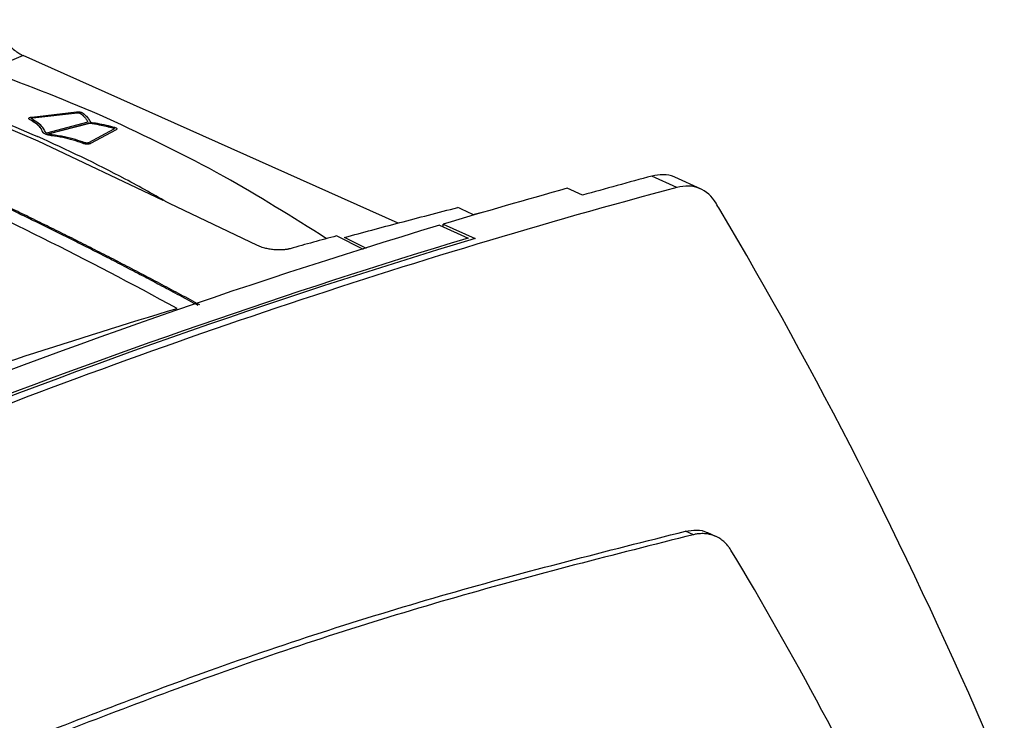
# Model space of a CAD drawing. Extents: x 51 to 741, y 25 to 594.
# Tile 66 of 77: x 679 to 722, y 160 to 190. Entities that reach past the tile are written whole.
import ezdxf

# ---------------------------------------------------------------- set-up
doc = ezdxf.new("R2010")
doc.units = 0
doc.layers.get('0').update_dxf_attribs({"linetype": 'CONTINUOUS'})

msp = doc.modelspace()

# ---------------------------------------------------------------- linework, layer by layer
at = {"color": 8, "linetype": 'Continuous'}
msp.add_line((679.471, 188.204), (677.892, 187.542), dxfattribs=at)
at = {"color": 7, "linetype": 'Continuous'}
for p, q in [((695.586, 180.992), (679.471, 188.204)), ((680.117, 184.526), (674.757, 186.771)), ((679.712, 185.501), (679.712, 185.496)), ((679.747, 185.455), (679.747, 185.459)), ((679.836, 185.562), (681.759, 185.78)), ((679.868, 185.517), (679.868, 185.522)), ((679.885, 185.525), (681.809, 185.742)), ((679.885, 185.52), (681.809, 185.738)), ((679.885, 185.52), (679.885, 185.525)), ((681.809, 185.738), (681.809, 185.742)), ((681.931, 185.718), (681.931, 185.722)), ((682.254, 185.34), (680.476, 184.869)), ((680.552, 184.835), (682.33, 185.306)), ((680.552, 184.831), (682.33, 185.302)), ((683.369, 185.044), (682.274, 184.455)), ((682.33, 185.302), (682.33, 185.306)), ((683.466, 185.016), (682.372, 184.427)), ((683.466, 185.012), (682.372, 184.423)), ((683.342, 185.086), (683.342, 185.091)), ((683.466, 185.012), (683.466, 185.016)), ((683.496, 185.049), (683.496, 185.054)), ((680.303, 184.929), (680.303, 184.934)), ((680.429, 184.825), (680.429, 184.829)), ((680.69, 184.756), (680.689, 184.76)), ((685.486, 181.969), (680.117, 184.526)), ((682.054, 184.422), (682.054, 184.427)), ((682.348, 184.412), (682.348, 184.417)), ((682.372, 184.423), (682.372, 184.427)), ((707.574, 182.53), (706.502, 183.019)), ((708.616, 182.462), (707.484, 182.977)), ((703.524, 182.199), (702.862, 182.495)), ((689.544, 180.036), (685.762, 181.838)), ((698.8, 181.372), (699.199, 181.473)), ((697.369, 180.904), (698.597, 180.355)), ((697.531, 180.953), (698.91, 180.336)), ((697.533, 180.831), (697.531, 180.953)), ((694.1, 179.865), (692.948, 180.448)), ((694.234, 179.908), (693.291, 180.385)), ((708.283, 167.594), (707.944, 167.746)), ((709.255, 167.519), (708.902, 167.677))]:
    msp.add_line(p, q, dxfattribs=at)
msp.add_arc((789.084, -118.016), 311.79, 106.87102, 115.78509, dxfattribs=at)
for points, knots in [([(678.146, 189.748), (678.155, 189.723), (678.174, 189.673), (678.207, 189.596), (678.242, 189.519), (678.28, 189.442), (678.322, 189.364), (678.398, 189.231), (678.521, 189.043), (678.701, 188.814), (678.894, 188.609), (679.06, 188.464), (679.191, 188.365), (679.286, 188.302), (679.379, 188.247), (679.44, 188.218), (679.471, 188.204)], [0, 0, 0, 0, 0.041743, 0.083165, 0.124404, 0.165598, 0.206888, 0.248411, 0.379422, 0.509611, 0.635862, 0.761502, 0.821517, 0.880931, 0.940254, 1, 1, 1, 1]), ([(683.071, 185.518), (681.405, 186.219), (678.063, 187.627), (674.766, 188.487), (673.112, 188.919)], [0, 0, 0, 0, 0.498391, 1, 1, 1, 1]), ([(674.395, 186.922), (675.05, 186.707), (676.938, 186.085), (678.839, 185.265), (680.08, 184.729)], [0, 0, 0, 0, 0.347147, 1, 1, 1, 1]), ([(679.747, 185.459), (679.736, 185.467), (679.714, 185.482), (679.708, 185.507), (679.725, 185.529), (679.759, 185.546), (679.789, 185.553), (679.801, 185.556)], [0, 0, 0, 0, 0.209284, 0.417528, 0.643728, 0.854798, 1, 1, 1, 1]), ([(679.747, 185.455), (679.736, 185.462), (679.715, 185.476), (679.714, 185.49), (679.713, 185.496)], [0, 0, 0, 0, 0.557196, 1, 1, 1, 1]), ([(680.303, 184.934), (680.285, 184.979), (680.241, 185.093), (680.054, 185.273), (679.85, 185.397), (679.747, 185.459)], [0, 0, 0, 0, 0.247483, 0.617887, 1, 1, 1, 1]), ([(680.303, 184.929), (680.285, 184.975), (680.241, 185.089), (680.054, 185.269), (679.85, 185.392), (679.747, 185.455)], [0, 0, 0, 0, 0.247483, 0.617887, 1, 1, 1, 1]), ([(679.801, 185.556), (679.804, 185.557), (679.809, 185.558), (679.821, 185.56), (679.83, 185.561), (679.836, 185.562)], [0, 0, 0, 0, 0.250157, 0.500324, 1, 1, 1, 1]), ([(679.839, 185.477), (679.834, 185.48), (679.825, 185.487), (679.822, 185.497), (679.829, 185.507), (679.844, 185.516), (679.86, 185.52), (679.868, 185.522)], [0, 0, 0, 0, 0.191366, 0.382309, 0.58333, 0.808133, 1, 1, 1, 1]), ([(679.825, 185.494), (679.826, 185.497), (679.829, 185.503), (679.845, 185.512), (679.86, 185.515), (679.868, 185.517)], [0, 0, 0, 0, 0.2958698, 0.6757651, 1, 1, 1, 1]), ([(680.415, 184.932), (680.388, 184.992), (680.334, 185.117), (680.131, 185.302), (679.937, 185.418), (679.839, 185.477)], [0, 0, 0, 0, 0.315038, 0.653249, 1, 1, 1, 1]), ([(679.868, 185.522), (679.87, 185.522), (679.873, 185.523), (679.879, 185.524), (679.883, 185.524), (679.885, 185.525)], [0, 0, 0, 0, 0.3614859, 0.68035, 1, 1, 1, 1]), ([(679.868, 185.517), (679.87, 185.518), (679.873, 185.518), (679.879, 185.519), (679.883, 185.52), (679.885, 185.52)], [0, 0, 0, 0, 0.361486, 0.68035, 1, 1, 1, 1]), ([(681.759, 185.78), (681.782, 185.781), (681.827, 185.785), (681.9, 185.779), (681.964, 185.765), (682.008, 185.749), (682.025, 185.738), (682.031, 185.734)], [0, 0, 0, 0, 0.22928, 0.459081, 0.67252, 0.881801, 1, 1, 1, 1]), ([(681.809, 185.742), (681.82, 185.743), (681.841, 185.745), (681.875, 185.742), (681.905, 185.736), (681.923, 185.728), (681.929, 185.724), (681.931, 185.722)], [0, 0, 0, 0, 0.241302, 0.483334, 0.706456, 0.907117, 1, 1, 1, 1]), ([(681.809, 185.738), (681.82, 185.739), (681.841, 185.74), (681.875, 185.737), (681.905, 185.731), (681.923, 185.724), (681.929, 185.719), (681.931, 185.718)], [0, 0, 0, 0, 0.241302, 0.483334, 0.706456, 0.907117, 1, 1, 1, 1]), ([(681.931, 185.722), (681.988, 185.674), (682.089, 185.587), (682.192, 185.459), (682.233, 185.38), (682.254, 185.34)], [0, 0, 0, 0, 0.392607, 0.695318, 1, 1, 1, 1]), ([(681.931, 185.718), (681.988, 185.669), (682.089, 185.583), (682.192, 185.454), (682.233, 185.376), (682.254, 185.336)], [0, 0, 0, 0, 0.392607, 0.695318, 1, 1, 1, 1]), ([(682.031, 185.734), (682.073, 185.7), (682.171, 185.62), (682.284, 185.489), (682.337, 185.391), (682.364, 185.342)], [0, 0, 0, 0, 0.268454, 0.632631, 1, 1, 1, 1]), ([(692.511, 180.328), (691.043, 181.254), (687.905, 183.233), (684.75, 184.724), (683.071, 185.518)], [0, 0, 0, 0, 0.4679283, 1, 1, 1, 1]), ([(682.33, 185.306), (682.467, 185.283), (682.711, 185.242), (683.049, 185.17), (683.244, 185.117), (683.342, 185.091)], [0, 0, 0, 0, 0.391211, 0.694456, 1, 1, 1, 1]), ([(682.33, 185.302), (682.467, 185.279), (682.711, 185.238), (683.05, 185.165), (683.244, 185.113), (683.342, 185.086)], [0, 0, 0, 0, 0.391211, 0.694456, 1, 1, 1, 1]), ([(682.364, 185.342), (682.461, 185.326), (682.689, 185.289), (683.039, 185.217), (683.281, 185.153), (683.402, 185.121)], [0, 0, 0, 0, 0.267845, 0.632127, 1, 1, 1, 1]), ([(683.342, 185.091), (683.349, 185.089), (683.364, 185.084), (683.378, 185.074), (683.384, 185.064), (683.383, 185.053), (683.373, 185.047), (683.369, 185.044)], [0, 0, 0, 0, 0.187491, 0.374981, 0.564665, 0.770295, 1, 1, 1, 1]), ([(683.342, 185.086), (683.349, 185.084), (683.364, 185.079), (683.378, 185.07), (683.384, 185.062), (683.383, 185.058), (683.383, 185.057)], [0, 0, 0, 0, 0.3060993, 0.6121963, 0.9218748, 1, 1, 1, 1]), ([(683.402, 185.121), (683.419, 185.115), (683.454, 185.103), (683.487, 185.079), (683.5, 185.054), (683.491, 185.032), (683.473, 185.021), (683.466, 185.016)], [0, 0, 0, 0, 0.206499, 0.412032, 0.633662, 0.837205, 1, 1, 1, 1]), ([(683.496, 185.049), (683.496, 185.049), (683.5, 185.041), (683.49, 185.028), (683.473, 185.017), (683.466, 185.012)], [0, 0, 0, 0, 0.009817, 0.559978, 1, 1, 1, 1]), ([(685.762, 181.838), (685.129, 182.196), (683.237, 183.266), (681.341, 184.145), (680.08, 184.729)], [0, 0, 0, 0, 0.334626, 1, 1, 1, 1]), ([(680.429, 184.829), (680.411, 184.838), (680.364, 184.86), (680.32, 184.896), (680.308, 184.923), (680.303, 184.934)], [0, 0, 0, 0, 0.268677, 0.710418, 1, 1, 1, 1]), ([(680.429, 184.825), (680.411, 184.833), (680.364, 184.855), (680.32, 184.892), (680.308, 184.918), (680.303, 184.929)], [0, 0, 0, 0, 0.268677, 0.710418, 1, 1, 1, 1]), ([(680.476, 184.869), (680.465, 184.875), (680.446, 184.887), (680.426, 184.909), (680.419, 184.923), (680.415, 184.932)], [0, 0, 0, 0, 0.313893, 0.599828, 1, 1, 1, 1]), ([(680.689, 184.76), (680.663, 184.764), (680.594, 184.775), (680.503, 184.798), (680.45, 184.82), (680.429, 184.829)], [0, 0, 0, 0, 0.268214, 0.701826, 1, 1, 1, 1]), ([(680.69, 184.756), (680.663, 184.76), (680.594, 184.77), (680.503, 184.794), (680.45, 184.816), (680.429, 184.825)], [0, 0, 0, 0, 0.268214, 0.701826, 1, 1, 1, 1]), ([(680.711, 184.799), (680.694, 184.802), (680.656, 184.808), (680.601, 184.819), (680.568, 184.83), (680.552, 184.835)], [0, 0, 0, 0, 0.312783, 0.649319, 1, 1, 1, 1]), ([(682.054, 184.427), (681.912, 184.476), (681.638, 184.571), (681.179, 184.687), (680.854, 184.736), (680.689, 184.76)], [0, 0, 0, 0, 0.3476938, 0.6689909, 1, 1, 1, 1]), ([(682.054, 184.422), (681.912, 184.471), (681.638, 184.566), (681.179, 184.682), (680.854, 184.731), (680.69, 184.756)], [0, 0, 0, 0, 0.347694, 0.668991, 1, 1, 1, 1]), ([(682.127, 184.453), (681.995, 184.499), (681.719, 184.596), (681.245, 184.718), (680.891, 184.772), (680.711, 184.799)], [0, 0, 0, 0, 0.313328, 0.651195, 1, 1, 1, 1]), ([(682.348, 184.417), (682.329, 184.411), (682.292, 184.401), (682.219, 184.397), (682.145, 184.403), (682.09, 184.414), (682.062, 184.424), (682.054, 184.427)], [0, 0, 0, 0, 0.234566, 0.46959, 0.689273, 0.90688, 1, 1, 1, 1]), ([(682.348, 184.412), (682.329, 184.407), (682.292, 184.397), (682.219, 184.393), (682.146, 184.399), (682.09, 184.41), (682.063, 184.419), (682.054, 184.422)], [0, 0, 0, 0, 0.234566, 0.46959, 0.689273, 0.906881, 1, 1, 1, 1]), ([(682.263, 184.45), (682.254, 184.447), (682.235, 184.442), (682.199, 184.441), (682.164, 184.443), (682.139, 184.449), (682.129, 184.452), (682.127, 184.453)], [0, 0, 0, 0, 0.248176, 0.496668, 0.735719, 0.950408, 1, 1, 1, 1]), ([(682.274, 184.455), (682.273, 184.454), (682.271, 184.453), (682.267, 184.452), (682.264, 184.45), (682.263, 184.45)], [0, 0, 0, 0, 0.361824, 0.680628, 1, 1, 1, 1]), ([(682.372, 184.427), (682.37, 184.426), (682.366, 184.424), (682.359, 184.421), (682.352, 184.418), (682.348, 184.417)], [0, 0, 0, 0, 0.250184, 0.500354, 1, 1, 1, 1]), ([(682.372, 184.423), (682.37, 184.422), (682.366, 184.42), (682.359, 184.416), (682.352, 184.414), (682.348, 184.412)], [0, 0, 0, 0, 0.250184, 0.500354, 1, 1, 1, 1]), ([(687.066, 177.477), (686.795, 177.623), (686.256, 177.915), (685.449, 178.345), (684.646, 178.769), (683.847, 179.186), (683.052, 179.595), (682.262, 179.998), (681.475, 180.394), (680.693, 180.782), (679.915, 181.164), (679.141, 181.539), (678.371, 181.906), (677.605, 182.267), (676.843, 182.621), (676.086, 182.968), (675.582, 183.194), (675.331, 183.307)], [0, 0, 0, 0, 0.069176, 0.137986, 0.206434, 0.274519, 0.342244, 0.40961, 0.476619, 0.543271, 0.609569, 0.675514, 0.741107, 0.806351, 0.871246, 0.935796, 1, 1, 1, 1]), ([(686.086, 177.327), (684.16, 178.376), (682.232, 179.385), (678.377, 181.311), (676.449, 182.227), (674.522, 183.089)], [0, 0, 0, 0, 0.5, 0.5, 1, 1, 1, 1]), ([(686.989, 177.454), (686.727, 177.596), (686.207, 177.877), (685.433, 178.29), (684.67, 178.693), (683.92, 179.085), (683.182, 179.467), (682.455, 179.839), (681.741, 180.2), (681.038, 180.551), (680.348, 180.893), (679.67, 181.224), (679.003, 181.546), (678.349, 181.859), (677.707, 182.162), (677.077, 182.456), (676.459, 182.741), (675.853, 183.018), (675.452, 183.197), (675.254, 183.286)], [0, 0, 0, 0, 0.067025, 0.133024, 0.197995, 0.26194, 0.324859, 0.386751, 0.447619, 0.507461, 0.56628, 0.624074, 0.680844, 0.736592, 0.791317, 0.84502, 0.897701, 0.949361, 1, 1, 1, 1]), ([(707.516, 182.954), (707.497, 182.965), (707.341, 183.059), (706.998, 183.107), (706.663, 183.047), (706.502, 183.019)], [0, 0, 0, 0, 0.069643, 0.552864, 1, 1, 1, 1]), ([(709.26, 181.852), (709.079, 182.156), (708.834, 182.377), (708.254, 182.61), (707.919, 182.622), (707.574, 182.53)], [0, 0, 0, 0, 0.5, 0.5, 1, 1, 1, 1]), ([(693.291, 180.385), (693.68, 180.49), (694.47, 180.704), (695.671, 181.022), (696.902, 181.346), (697.734, 181.562), (698.155, 181.671)], [0, 0, 0, 0, 0.24012, 0.486825, 0.740118, 1, 1, 1, 1]), ([(721.652, 157.23), (721.359, 157.926), (717.701, 166.469), (713.578, 174.565), (709.366, 181.673), (709.313, 181.763), (709.26, 181.852)], [2.044497, 2.044497, 2.044497, 2.044497, 2.239867, 4.451526, 4.451526, 4.479735, 4.479735, 4.479735, 4.479735]), ([(690.947, 179.898), (690.931, 179.894), (690.899, 179.885), (690.848, 179.874), (690.794, 179.865), (690.739, 179.857), (690.681, 179.851), (690.582, 179.843), (690.436, 179.84), (690.24, 179.852), (690.044, 179.878), (689.877, 179.914), (689.743, 179.954), (689.636, 179.992), (689.574, 180.022), (689.544, 180.036)], [0, 0, 0, 0, 0.041948, 0.083483, 0.12478, 0.16602, 0.207384, 0.249051, 0.373093, 0.498061, 0.624711, 0.749622, 0.833295, 0.916223, 1, 1, 1, 1]), ([(678.451, 158.323), (681.462, 159.499), (687.894, 162.01), (697.74, 165.17), (704.543, 166.887), (707.944, 167.746)], [0, 0, 0, 0, 0.305721, 0.652861, 1, 1, 1, 1]), ([(707.944, 167.746), (708.106, 167.769), (708.43, 167.813), (708.755, 167.765), (708.894, 167.676), (708.905, 167.669)], [0, 0, 0, 0, 0.479058, 0.958115, 1, 1, 1, 1]), ([(709.9, 166.929), (709.887, 166.949), (709.845, 167.016), (709.749, 167.147), (709.605, 167.297), (709.419, 167.437), (709.214, 167.543), (708.993, 167.612), (708.765, 167.644), (708.557, 167.641), (708.395, 167.619), (708.312, 167.601), (708.284, 167.595)], [0, 0, 0, 0, 0.036282, 0.119797, 0.250468, 0.367205, 0.499992, 0.631929, 0.74952, 0.874406, 0.957918, 1, 1, 1, 1]), ([(708.284, 167.594), (704.883, 166.736), (698.079, 165.018), (688.144, 161.828), (681.622, 159.281), (678.521, 158.069)], [0, 0, 0, 0, 0.344012, 0.688025, 1, 1, 1, 1])]:
    msp.add_open_spline(points, degree=3, knots=knots, dxfattribs=at)
for points in [[(706.502, 183.019), (705.51, 182.751), (704.517, 182.478), (703.524, 182.199)], [(707.574, 182.53), (696.131, 179.477), (684.628, 175.618), (673.138, 170.977)], [(702.862, 182.495), (701.086, 182), (699.309, 181.486), (697.531, 180.953)], [(698.8, 181.372), (698.585, 181.472), (698.37, 181.571), (698.155, 181.671)], [(697.369, 180.904), (688.725, 178.306), (680.058, 175.253), (671.398, 171.756)], [(698.91, 180.336), (690.213, 177.727), (681.491, 174.658), (672.777, 171.139)], [(692.947, 180.448), (692.28, 180.267), (691.613, 180.084), (690.947, 179.898)], [(673.025, 173.067), (677.382, 174.6), (681.737, 176.02), (686.086, 177.327)], [(717.43, 152.833), (715.119, 157.738), (712.606, 162.443), (709.9, 166.929)]]:
    msp.add_open_spline(points, degree=3, dxfattribs=at)

doc.saveas('drawing.dxf')
